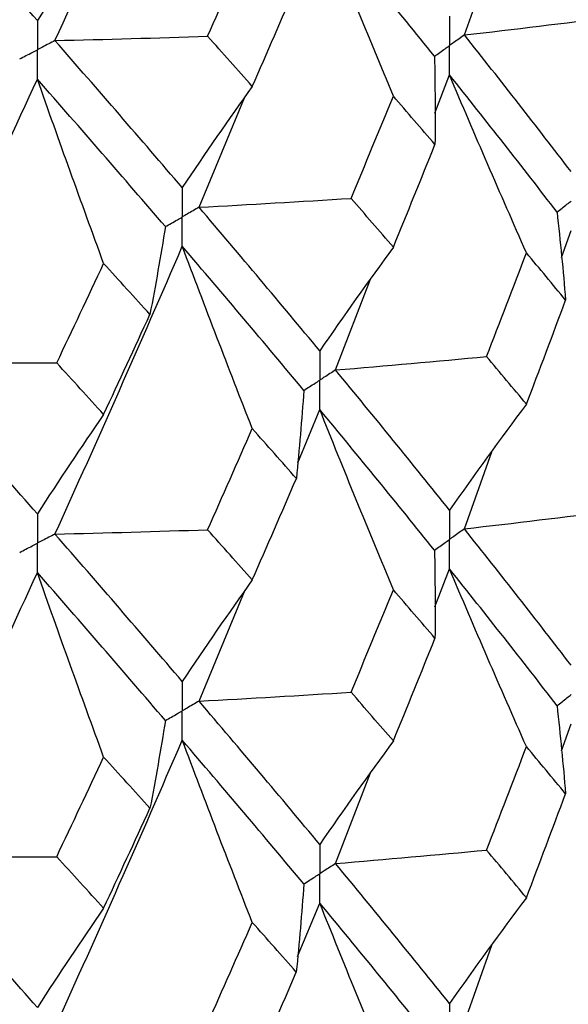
# Paper-space layout '_Isometric' of a CAD drawing. Header units: millimetres. Extents: x -25 to 231, y -14 to 362.
# Tile 43 of 58: x 12.79 to 15.56, y 17.12 to 22.08. Entities that reach past the tile are written whole.
import ezdxf

# ---------------------------------------------------------------- set-up
doc = ezdxf.new("R2010")
doc.units = ezdxf.units.MM

psp = doc.layouts.new('_Isometric')

# ---------------------------------------------------------------- linework, layer by layer
at = {"color": 7, "linetype": 'Continuous', "lineweight": 25}
for p, q in [((15.0354, 22.0072), (15.1743, 22.3954)), ((14.8861, 21.6133), (14.9602, 21.8053)), ((13.6965, 21.1379), (13.9255, 21.6903)), ((15.5251, 20.8852), (15.5737, 21.0211)), ((14.3856, 20.3169), (14.5625, 20.7752)), ((14.1943, 19.8482), (14.3057, 20.1172)), ((15.0353, 19.5156), (15.1744, 19.9046)), ((14.8862, 19.1221), (14.9602, 19.3136)), ((13.6964, 18.6464), (13.9258, 19.2)), ((15.525, 18.395), (15.5737, 18.5312)), ((14.3856, 17.8269), (14.5623, 18.2841)), ((14.1941, 17.3579), (14.3057, 17.6273)), ((15.0353, 17.0258), (15.1746, 17.4151))]:
    psp.add_line(p, q, dxfattribs=at)
for points in [[(12.9697, 21.9789), (13.1884, 22.4598), (13.4026, 22.9441), (13.6119, 23.431)], [(12.8809, 22.0806), (12.6609, 22.3321), (12.4363, 22.5868), (12.2074, 22.8445)], [(14.6771, 21.6982), (14.5508, 22.0009), (14.427, 22.3037), (14.3057, 22.6069)], [(14.8845, 21.8996), (14.6967, 22.1328), (14.5038, 22.368), (14.3057, 22.6069)], [(13.2153, 22.5823), (13.1017, 22.418), (12.9902, 22.2508), (12.8809, 22.0806)], [(13.7396, 22.0008), (13.8155, 22.1703), (13.8907, 22.3403), (13.9654, 22.5107)], [(13.9654, 21.7479), (14.04, 21.9179), (14.114, 22.0884), (14.1875, 22.2593)], [(15.0354, 22.0072), (15.2874, 22.0363), (15.5389, 22.0667), (15.79, 22.0982)], [(15.5737, 21.3175), (15.3997, 21.5453), (15.2201, 21.7754), (15.0354, 22.0072)], [(12.9697, 21.9789), (13.2264, 21.9849), (13.4831, 21.9922), (13.7396, 22.0008)], [(13.6119, 21.2368), (13.4026, 21.4813), (13.1886, 21.7282), (12.9697, 21.9789)], [(13.9654, 21.7479), (13.8907, 21.8317), (13.8155, 21.916), (13.7396, 22.0008)], [(14.8845, 21.8996), (14.8875, 21.7513), (14.8883, 21.6029), (14.887, 21.4545)], [(12.2075, 20.3542), (12.4364, 20.8279), (12.6608, 21.3041), (12.8809, 21.7844)], [(13.2153, 20.8544), (13.1016, 21.1642), (12.9901, 21.4743), (12.8809, 21.7844)], [(13.5269, 21.0401), (13.3163, 21.2853), (13.101, 21.5329), (12.8809, 21.7844)], [(15.3486, 20.9079), (15.2166, 21.2067), (15.0872, 21.5058), (14.9602, 21.8053)], [(15.503, 21.1135), (15.3274, 21.342), (15.1464, 21.5727), (14.9602, 21.8053)], [(13.9654, 21.7479), (13.8453, 21.5804), (13.7274, 21.4101), (13.6119, 21.2368)], [(14.4635, 21.1829), (14.5353, 21.3543), (14.6065, 21.526), (14.6771, 21.6982)], [(14.887, 21.4545), (14.8177, 21.5354), (14.7477, 21.6166), (14.6771, 21.6982)], [(14.6771, 20.9366), (14.7477, 21.109), (14.8177, 21.2816), (14.887, 21.4545)], [(13.6965, 21.1379), (13.9523, 21.1517), (14.208, 21.1667), (14.4635, 21.1829)], [(14.6771, 20.9366), (14.6065, 21.0184), (14.5353, 21.1005), (14.4635, 21.1829)], [(14.3057, 20.4135), (14.1075, 20.6526), (13.9044, 20.8942), (13.6965, 21.1379)], [(15.503, 21.1135), (15.5195, 20.9655), (15.5339, 20.8174), (15.5461, 20.6692)], [(13.5269, 21.0401), (13.503, 20.8923), (13.477, 20.7447), (13.4488, 20.5972)], [(12.9697, 19.4893), (13.1885, 19.9706), (13.4027, 20.4547), (13.6119, 20.9408)], [(13.9654, 20.021), (13.8453, 20.3275), (13.7275, 20.6341), (13.6119, 20.9408)], [(14.2252, 20.2141), (14.0257, 20.4539), (13.8212, 20.6963), (13.6119, 20.9408)], [(14.6771, 20.9366), (14.5508, 20.765), (14.427, 20.5907), (14.3057, 20.4135)], [(15.1473, 20.3849), (15.215, 20.559), (15.2822, 20.7333), (15.3486, 20.9079)], [(15.5461, 20.6692), (15.4809, 20.7485), (15.4151, 20.8281), (15.3486, 20.9079)], [(12.9785, 20.3527), (13.058, 20.5195), (13.1369, 20.6867), (13.2153, 20.8544)], [(13.4488, 20.5972), (13.3716, 20.6825), (13.2937, 20.7682), (13.2153, 20.8544)], [(15.3486, 20.1443), (15.4151, 20.3189), (15.4809, 20.4939), (15.5461, 20.6692)], [(13.2153, 20.0927), (13.2937, 20.2606), (13.3716, 20.4287), (13.4488, 20.5972)], [(14.3856, 20.3169), (14.6398, 20.3383), (14.8937, 20.361), (15.1473, 20.3849)], [(15.3486, 20.1443), (15.2822, 20.2241), (15.215, 20.3044), (15.1473, 20.3849)], [(12.2075, 20.3542), (12.4645, 20.3525), (12.7215, 20.352), (12.9785, 20.3527)], [(12.8809, 19.591), (12.6608, 19.8428), (12.4362, 20.0973), (12.2075, 20.3542)], [(13.2153, 20.0927), (13.1369, 20.1791), (13.058, 20.2657), (12.9785, 20.3527)], [(14.9602, 19.6098), (14.774, 19.8427), (14.5823, 20.0785), (14.3856, 20.3169)], [(14.2252, 20.2141), (14.2149, 20.0659), (14.2023, 19.9177), (14.1876, 19.7696)], [(15.3486, 20.1443), (15.2166, 19.9688), (15.0872, 19.7906), (14.9602, 19.6098)], [(13.2153, 20.0927), (13.1016, 19.9284), (12.9902, 19.7612), (12.8809, 19.591)], [(14.6771, 19.2078), (14.5509, 19.5107), (14.427, 19.8138), (14.3057, 20.1172)], [(14.8845, 19.4081), (14.6968, 19.6416), (14.5038, 19.8781), (14.3057, 20.1172)], [(13.7395, 19.511), (13.8154, 19.6807), (13.8907, 19.8507), (13.9654, 20.021)], [(14.1876, 19.7696), (14.1141, 19.8531), (14.04, 19.9369), (13.9654, 20.021)], [(13.9654, 19.2574), (14.04, 19.4278), (14.1141, 19.5985), (14.1876, 19.7696)], [(15.0353, 19.5156), (15.2873, 19.5447), (15.5388, 19.5751), (15.7899, 19.6067)], [(12.9697, 19.4893), (13.2264, 19.4952), (13.483, 19.5025), (13.7395, 19.511)], [(13.6119, 18.7454), (13.4027, 18.9902), (13.1885, 19.2383), (12.9697, 19.4893)], [(13.9654, 19.2574), (13.8907, 19.3415), (13.8154, 19.4261), (13.7395, 19.511)], [(15.5737, 18.8273), (15.3997, 19.0546), (15.2203, 19.2833), (15.0353, 19.5156)], [(14.8845, 19.4081), (14.8875, 19.2598), (14.8884, 19.1114), (14.8871, 18.9631)], [(12.2075, 17.8627), (12.4363, 18.3366), (12.6609, 18.8142), (12.8809, 19.2946)], [(13.2153, 18.364), (13.1016, 18.6741), (12.9902, 18.9843), (12.8809, 19.2946)], [(13.5269, 18.5485), (13.3164, 18.7941), (13.1009, 19.0429), (12.8809, 19.2946)], [(15.3486, 18.4167), (15.2166, 18.7153), (15.0871, 19.0143), (14.9602, 19.3136)], [(15.503, 18.6234), (15.3274, 18.8514), (15.1466, 19.0808), (14.9602, 19.3136)], [(13.9654, 19.2574), (13.8452, 19.0896), (13.7274, 18.9189), (13.6119, 18.7454)], [(14.4634, 18.6914), (14.5352, 18.8632), (14.6065, 19.0353), (14.6771, 19.2078)], [(14.8871, 18.9631), (14.8177, 19.0443), (14.7477, 19.1259), (14.6771, 19.2078)], [(14.6771, 18.4454), (14.7477, 18.6176), (14.8177, 18.7901), (14.8871, 18.9631)], [(13.6964, 18.6464), (13.9523, 18.6601), (14.2079, 18.6751), (14.4634, 18.6914)], [(14.6771, 18.4454), (14.6065, 18.527), (14.5352, 18.609), (14.4634, 18.6914)], [(14.3057, 17.9233), (14.1076, 18.1619), (13.9045, 18.4022), (13.6964, 18.6464)], [(15.503, 18.6234), (15.5194, 18.4754), (15.5338, 18.3272), (15.5459, 18.179)], [(13.5269, 18.5485), (13.5031, 18.4008), (13.4771, 18.2532), (13.4489, 18.1058)], [(12.9697, 16.9993), (13.1885, 17.48), (13.4025, 17.9626), (13.6119, 18.4492)], [(13.9654, 17.5298), (13.8452, 17.8361), (13.7274, 18.1425), (13.6119, 18.4492)], [(14.2252, 17.724), (14.0257, 17.9633), (13.8213, 18.2043), (13.6119, 18.4492)], [(14.6771, 18.4454), (14.5508, 18.2742), (14.427, 18.1002), (14.3057, 17.9233)], [(15.1474, 17.895), (15.2152, 18.0686), (15.2822, 18.2425), (15.3486, 18.4167)], [(15.5459, 18.179), (15.4808, 18.258), (15.415, 18.3371), (15.3486, 18.4167)], [(12.9783, 17.8612), (13.0579, 18.0284), (13.1369, 18.196), (13.2153, 18.364)], [(13.4489, 18.1058), (13.3717, 18.1915), (13.2938, 18.2775), (13.2153, 18.364)], [(15.3486, 17.6547), (15.415, 17.8292), (15.4808, 18.004), (15.5459, 18.179)], [(13.2153, 17.6016), (13.2937, 17.7692), (13.3716, 17.9373), (13.4489, 18.1058)], [(14.3856, 17.8269), (14.6399, 17.8483), (14.8938, 17.871), (15.1474, 17.895)], [(15.3486, 17.6547), (15.2822, 17.7345), (15.2151, 17.8146), (15.1474, 17.895)], [(12.2075, 17.8627), (12.4644, 17.8609), (12.7214, 17.8604), (12.9783, 17.8612)], [(12.8809, 17.1008), (12.6609, 17.352), (12.4364, 17.6053), (12.2075, 17.8627)], [(13.2153, 17.6016), (13.1369, 17.6877), (13.0579, 17.7742), (12.9783, 17.8612)], [(14.9602, 17.1201), (14.7739, 17.3534), (14.5822, 17.5891), (14.3856, 17.8269)], [(14.2252, 17.724), (14.2148, 17.5758), (14.2022, 17.4276), (14.1874, 17.2794)], [(15.3486, 17.6547), (15.2166, 17.4792), (15.0871, 17.301), (14.9602, 17.1201)], [(13.2153, 17.6016), (13.1016, 17.4376), (12.9901, 17.2707), (12.8809, 17.1008)], [(14.6771, 16.7183), (14.5509, 17.021), (14.4271, 17.324), (14.3057, 17.6273)], [(14.8845, 16.9183), (14.6967, 17.1523), (14.5037, 17.3887), (14.3057, 17.6273)], [(13.7397, 17.021), (13.8155, 17.1903), (13.8907, 17.3598), (13.9654, 17.5298)], [(14.1874, 17.2794), (14.114, 17.3626), (14.04, 17.446), (13.9654, 17.5298)], [(13.9654, 16.7678), (14.04, 16.9381), (14.114, 17.1086), (14.1874, 17.2794)]]:
    psp.add_open_spline(points, degree=3, dxfattribs=at)
for points, knots in [([(12.8809, 22.0806), (12.8808, 22.0407), (12.8808, 22.0008), (12.8808, 21.9609), (12.8808, 21.9514), (12.8808, 21.942), (12.8808, 21.9326)], [0, 0, 0, 0, 0.0001467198, 0.0001467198, 0.0001467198, 0.0001813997, 0.0001813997, 0.0001813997, 0.0001813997]), ([(14.9602, 22.1013), (14.9601, 22.0614), (14.9601, 22.0215), (14.9601, 21.9817), (14.9601, 21.9722), (14.9601, 21.9628), (14.9601, 21.9533)], [0, 0, 0, 0, 0.0001465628, 0.0001465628, 0.0001465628, 0.0001812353, 0.0001812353, 0.0001812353, 0.0001812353]), ([(15.0354, 22.0072), (15.0176, 21.9944), (14.9997, 21.9817), (14.9819, 21.9689), (14.9746, 21.9637), (14.9673, 21.9585), (14.9601, 21.9533)], [0, 0, 0, 0, 0.000085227, 0.000085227, 0.000085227, 0.0001198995, 0.0001198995, 0.0001198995, 0.0001198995]), ([(12.9697, 21.9789), (12.9487, 21.9679), (12.9276, 21.9569), (12.9065, 21.946), (12.8979, 21.9415), (12.8894, 21.937), (12.8808, 21.9326)], [0, 0, 0, 0, 0.0000851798, 0.0000851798, 0.0000851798, 0.0001198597, 0.0001198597, 0.0001198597, 0.0001198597]), ([(12.7916, 21.8863), (12.8127, 21.8973), (12.8339, 21.9082), (12.855, 21.9192), (12.8636, 21.9236), (12.8722, 21.9281), (12.8808, 21.9326)], [0, 0, 0, 0, 0.0000851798, 0.0000851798, 0.0000851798, 0.0001198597, 0.0001198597, 0.0001198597, 0.0001198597]), ([(12.8809, 21.7844), (12.8808, 21.8244), (12.8808, 21.8643), (12.8808, 21.9042), (12.8808, 21.9137), (12.8808, 21.9231), (12.8808, 21.9326)], [0, 0, 0, 0, 0.0001466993, 0.0001466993, 0.0001466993, 0.0001813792, 0.0001813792, 0.0001813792, 0.0001813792]), ([(14.8845, 21.8996), (14.9024, 21.9123), (14.9203, 21.9251), (14.9382, 21.9378), (14.9455, 21.943), (14.9528, 21.9482), (14.9601, 21.9533)], [0, 0, 0, 0, 0.000085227, 0.000085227, 0.000085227, 0.0001198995, 0.0001198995, 0.0001198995, 0.0001198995]), ([(14.9602, 21.8053), (14.9601, 21.8452), (14.9601, 21.8851), (14.9601, 21.925), (14.9601, 21.9345), (14.9601, 21.9439), (14.9601, 21.9533)], [0, 0, 0, 0, 0.0001465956, 0.0001465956, 0.0001465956, 0.0001812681, 0.0001812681, 0.0001812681, 0.0001812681]), ([(13.6119, 21.2368), (13.6119, 21.197), (13.6118, 21.1571), (13.6118, 21.1172), (13.6118, 21.1078), (13.6118, 21.0984), (13.6118, 21.0889)], [0, 0, 0, 0, 0.0001465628, 0.0001465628, 0.0001465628, 0.0001812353, 0.0001812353, 0.0001812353, 0.0001812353]), ([(15.503, 21.1135), (15.5197, 21.1267), (15.5365, 21.1399), (15.5532, 21.1532), (15.56, 21.1586), (15.5668, 21.164), (15.5736, 21.1694)], [0, 0, 0, 0, 0.0000851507, 0.0000851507, 0.0000851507, 0.0001198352, 0.0001198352, 0.0001198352, 0.0001198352]), ([(13.6965, 21.1379), (13.6764, 21.1263), (13.6564, 21.1147), (13.6363, 21.1031), (13.6281, 21.0984), (13.62, 21.0936), (13.6118, 21.0889)], [0, 0, 0, 0, 0.000085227, 0.000085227, 0.000085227, 0.0001198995, 0.0001198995, 0.0001198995, 0.0001198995]), ([(13.5269, 21.0401), (13.547, 21.0516), (13.5672, 21.0632), (13.5873, 21.0748), (13.5955, 21.0795), (13.6036, 21.0842), (13.6118, 21.0889)], [0, 0, 0, 0, 0.000085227, 0.000085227, 0.000085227, 0.0001198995, 0.0001198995, 0.0001198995, 0.0001198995]), ([(13.6119, 20.9408), (13.6119, 20.9808), (13.6118, 21.0207), (13.6118, 21.0606), (13.6118, 21.07), (13.6118, 21.0795), (13.6118, 21.0889)], [0, 0, 0, 0, 0.0001465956, 0.0001465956, 0.0001465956, 0.0001812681, 0.0001812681, 0.0001812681, 0.0001812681]), ([(14.3057, 20.4135), (14.3056, 20.3736), (14.3056, 20.3337), (14.3055, 20.2937), (14.3055, 20.2843), (14.3055, 20.2748), (14.3055, 20.2654)], [0, 0, 0, 0, 0.0001467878, 0.0001467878, 0.0001467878, 0.0001814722, 0.0001814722, 0.0001814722, 0.0001814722]), ([(14.3856, 20.3169), (14.3667, 20.3047), (14.3477, 20.2925), (14.3287, 20.2803), (14.321, 20.2753), (14.3133, 20.2704), (14.3055, 20.2654)], [0, 0, 0, 0, 0.0000851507, 0.0000851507, 0.0000851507, 0.0001198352, 0.0001198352, 0.0001198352, 0.0001198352]), ([(14.2252, 20.2141), (14.2443, 20.2262), (14.2633, 20.2384), (14.2823, 20.2505), (14.2901, 20.2555), (14.2978, 20.2604), (14.3055, 20.2654)], [0, 0, 0, 0, 0.0000851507, 0.0000851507, 0.0000851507, 0.0001198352, 0.0001198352, 0.0001198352, 0.0001198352]), ([(14.3057, 20.1172), (14.3056, 20.1571), (14.3056, 20.1971), (14.3055, 20.2371), (14.3055, 20.2465), (14.3055, 20.256), (14.3055, 20.2654)], [0, 0, 0, 0, 0.0001467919, 0.0001467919, 0.0001467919, 0.0001814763, 0.0001814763, 0.0001814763, 0.0001814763]), ([(12.8809, 19.591), (12.8808, 19.5511), (12.8808, 19.5112), (12.8808, 19.4712), (12.8808, 19.4618), (12.8808, 19.4523), (12.8808, 19.4429)], [0, 0, 0, 0, 0.0001467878, 0.0001467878, 0.0001467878, 0.0001814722, 0.0001814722, 0.0001814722, 0.0001814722]), ([(14.9602, 19.6098), (14.9601, 19.5699), (14.9601, 19.53), (14.9601, 19.4901), (14.9601, 19.4807), (14.9601, 19.4712), (14.9601, 19.4618)], [0, 0, 0, 0, 0.0001466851, 0.0001466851, 0.0001466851, 0.0001813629, 0.0001813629, 0.0001813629, 0.0001813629]), ([(12.9697, 19.4893), (12.9487, 19.4783), (12.9276, 19.4673), (12.9065, 19.4563), (12.8979, 19.4518), (12.8894, 19.4474), (12.8808, 19.4429)], [0, 0, 0, 0, 0.0000851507, 0.0000851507, 0.0000851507, 0.0001198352, 0.0001198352, 0.0001198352, 0.0001198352]), ([(15.0353, 19.5156), (15.0175, 19.5029), (14.9997, 19.4901), (14.9819, 19.4773), (14.9746, 19.4722), (14.9673, 19.467), (14.9601, 19.4618)], [0, 0, 0, 0, 0.0000851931, 0.0000851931, 0.0000851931, 0.0001198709, 0.0001198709, 0.0001198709, 0.0001198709]), ([(12.7916, 19.3967), (12.8127, 19.4076), (12.8339, 19.4186), (12.855, 19.4295), (12.8636, 19.434), (12.8722, 19.4384), (12.8808, 19.4429)], [0, 0, 0, 0, 0.0000851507, 0.0000851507, 0.0000851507, 0.0001198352, 0.0001198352, 0.0001198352, 0.0001198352]), ([(12.8809, 19.2946), (12.8808, 19.3346), (12.8808, 19.3746), (12.8808, 19.4146), (12.8808, 19.424), (12.8808, 19.4335), (12.8808, 19.4429)], [0, 0, 0, 0, 0.0001467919, 0.0001467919, 0.0001467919, 0.0001814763, 0.0001814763, 0.0001814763, 0.0001814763]), ([(14.8845, 19.4081), (14.9024, 19.4208), (14.9203, 19.4335), (14.9382, 19.4462), (14.9455, 19.4514), (14.9528, 19.4566), (14.9601, 19.4618)], [0, 0, 0, 0, 0.0000851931, 0.0000851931, 0.0000851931, 0.0001198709, 0.0001198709, 0.0001198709, 0.0001198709]), ([(14.9602, 19.3136), (14.9601, 19.3536), (14.9601, 19.3935), (14.9601, 19.4335), (14.9601, 19.4429), (14.9601, 19.4523), (14.9601, 19.4618)], [0, 0, 0, 0, 0.0001466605, 0.0001466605, 0.0001466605, 0.0001813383, 0.0001813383, 0.0001813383, 0.0001813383]), ([(13.6119, 18.7454), (13.6119, 18.7055), (13.6118, 18.6656), (13.6118, 18.6257), (13.6118, 18.6162), (13.6118, 18.6068), (13.6118, 18.5974)], [0, 0, 0, 0, 0.0001466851, 0.0001466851, 0.0001466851, 0.0001813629, 0.0001813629, 0.0001813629, 0.0001813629]), ([(15.503, 18.6234), (15.5197, 18.6367), (15.5365, 18.6499), (15.5532, 18.6632), (15.56, 18.6686), (15.5668, 18.674), (15.5736, 18.6794)], [0, 0, 0, 0, 0.0000852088, 0.0000852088, 0.0000852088, 0.0001198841, 0.0001198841, 0.0001198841, 0.0001198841]), ([(13.6964, 18.6464), (13.6764, 18.6347), (13.6564, 18.6231), (13.6363, 18.6115), (13.6281, 18.6068), (13.62, 18.6021), (13.6118, 18.5974)], [0, 0, 0, 0, 0.0000851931, 0.0000851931, 0.0000851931, 0.0001198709, 0.0001198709, 0.0001198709, 0.0001198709]), ([(13.5269, 18.5485), (13.5471, 18.5601), (13.5672, 18.5716), (13.5873, 18.5832), (13.5955, 18.5879), (13.6036, 18.5926), (13.6118, 18.5974)], [0, 0, 0, 0, 0.0000851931, 0.0000851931, 0.0000851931, 0.0001198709, 0.0001198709, 0.0001198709, 0.0001198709]), ([(13.6119, 18.4492), (13.6119, 18.4892), (13.6118, 18.5291), (13.6118, 18.569), (13.6118, 18.5785), (13.6118, 18.5879), (13.6118, 18.5974)], [0, 0, 0, 0, 0.0001466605, 0.0001466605, 0.0001466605, 0.0001813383, 0.0001813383, 0.0001813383, 0.0001813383]), ([(14.3057, 17.9233), (14.3056, 17.8835), (14.3056, 17.8436), (14.3055, 17.8037), (14.3055, 17.7943), (14.3055, 17.7848), (14.3055, 17.7754)], [0, 0, 0, 0, 0.000146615, 0.000146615, 0.000146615, 0.0001812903, 0.0001812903, 0.0001812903, 0.0001812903]), ([(14.3856, 17.8269), (14.3667, 17.8147), (14.3477, 17.8025), (14.3287, 17.7903), (14.321, 17.7853), (14.3133, 17.7803), (14.3055, 17.7754)], [0, 0, 0, 0, 0.0000852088, 0.0000852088, 0.0000852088, 0.0001198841, 0.0001198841, 0.0001198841, 0.0001198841]), ([(14.2252, 17.724), (14.2442, 17.7362), (14.2633, 17.7483), (14.2823, 17.7605), (14.2901, 17.7655), (14.2978, 17.7704), (14.3055, 17.7754)], [0, 0, 0, 0, 0.0000852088, 0.0000852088, 0.0000852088, 0.0001198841, 0.0001198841, 0.0001198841, 0.0001198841]), ([(14.3057, 17.6273), (14.3056, 17.6672), (14.3056, 17.7071), (14.3055, 17.7471), (14.3055, 17.7565), (14.3055, 17.7659), (14.3055, 17.7754)], [0, 0, 0, 0, 0.0001466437, 0.0001466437, 0.0001466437, 0.000181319, 0.000181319, 0.000181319, 0.000181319]), ([(14.9602, 17.1201), (14.9601, 17.0802), (14.9601, 17.0402), (14.9601, 17.0003), (14.9601, 16.9908), (14.9601, 16.9814), (14.9601, 16.972)], [0, 0, 0, 0, 0.0001467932, 0.0001467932, 0.0001467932, 0.0001814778, 0.0001814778, 0.0001814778, 0.0001814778])]:
    psp.add_open_spline(points, degree=3, knots=knots, dxfattribs=at)

doc.saveas('drawing.dxf')
